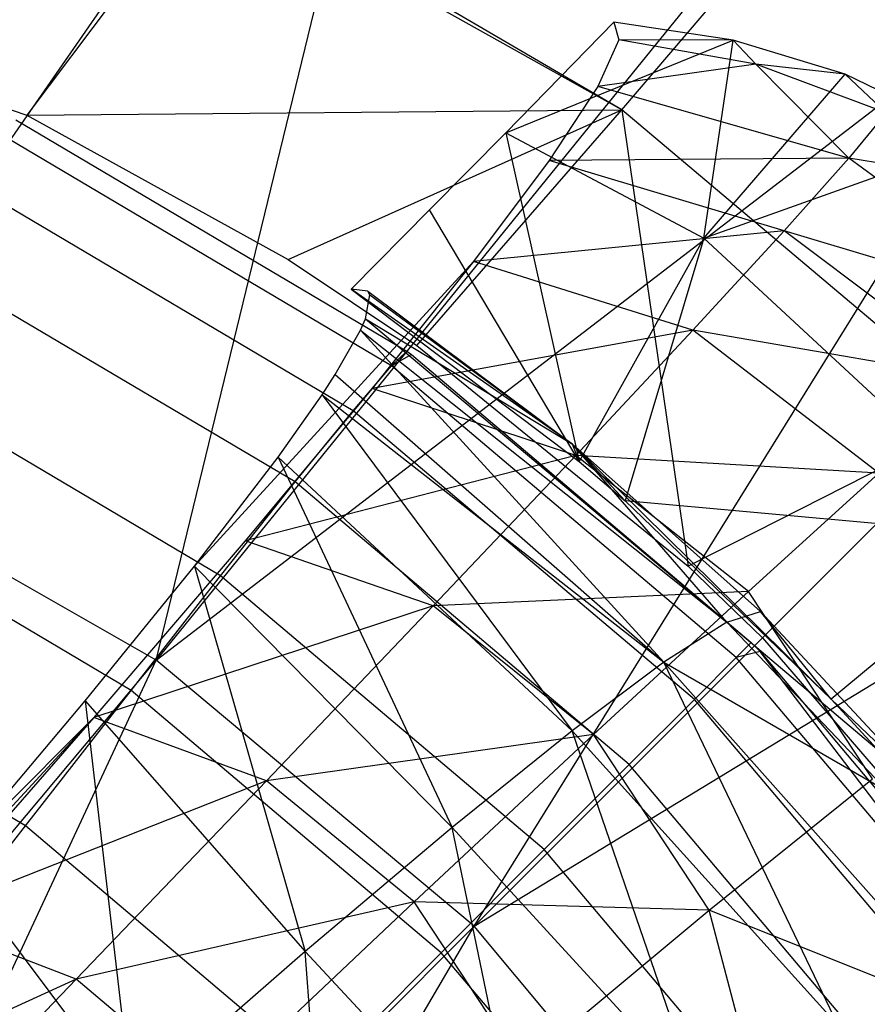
# Model space of a CAD drawing. Extents: x 4.9 to 22.3, y -20.4 to 0.
# Tile 86 of 95: x 18 to 19.4, y -6.6 to -5.1. Entities that reach past the tile are written whole.
import ezdxf

# ---------------------------------------------------------------- set-up
doc = ezdxf.new("R2010")
doc.units = 0
doc.header["$LTSCALE"] = 2.54
doc.layers.get('0').update_dxf_attribs({"color": 13, "linetype": 'CONTINUOUS'})

# ---------------------------------------------------------------- blocks, each defined once
blk = doc.blocks.new('AMELIA-10495_B_STL')
at = {"color": 0}
for p, q in [((18.6899, -4.3051, 14.5212), (17.6914, -5.7414, 15.5237)), ((18.6899, -4.3051, 14.5212), (17.6914, -5.7414, 15.5237)), ((18.2611, -6.0661, 15.5237), (18.6899, -4.3051, 14.5212)), ((18.2611, -6.0661, 15.5237), (18.6899, -4.3051, 14.5212)), ((19.3702, -4.6999, 14.5206), (18.2611, -6.0661, 15.5237)), ((19.3702, -4.6999, 14.5206), (18.2611, -6.0661, 15.5237)), ((16.8109, -4.7801, 12.7301), (18.0586, -5.2132, 12.7301)), ((16.8109, -4.7801, 12.7301), (18.0586, -5.2132, 12.7301)), ((18.3377, -4.8393, 12.8431), (18.0586, -5.2132, 12.7301)), ((18.3377, -4.8393, 12.8431), (18.0586, -5.2132, 12.7301)), ((18.9904, -5.2048, 12.8497), (18.3377, -4.8393, 12.8431)), ((18.9904, -5.2048, 12.8497), (18.3377, -4.8393, 12.8431)), ((18.9904, -5.2048, 12.8497), (18.3464, -4.8275, 12.8491)), ((18.9904, -5.2048, 12.8497), (18.3464, -4.8275, 12.8491)), ((18.9904, -5.2048, 12.8497), (19.2655, -4.8829, 13.104)), ((18.9904, -5.2048, 12.8497), (19.2655, -4.8829, 13.104)), ((18.2611, -6.0661, 15.5237), (19.7067, -4.9577, 14.5204)), ((18.2611, -6.0661, 15.5237), (19.7067, -4.9577, 14.5204)), ((18.7595, -6.4828, 15.5237), (19.7067, -4.9577, 14.5204)), ((18.7595, -6.4828, 15.5237), (19.7067, -4.9577, 14.5204)), ((18.8087, -5.2404, 12.7821), (18.978, -5.0672, 12.8688)), ((18.8087, -5.2404, 12.7821), (18.978, -5.0672, 12.8688)), ((18.978, -5.0672, 12.8688), (18.986, -5.0952, 12.0621)), ((19.1651, -5.0956, 12.9105), (18.978, -5.0672, 12.8688)), ((19.1651, -5.0956, 12.9105), (18.978, -5.0672, 12.8688)), ((18.978, -5.0672, 12.8688), (18.986, -5.0952, 12.0621)), ((18.8087, -5.2404, 12.7821), (19.1651, -5.0956, 12.9105)), ((18.8087, -5.2404, 12.7821), (19.1651, -5.0956, 12.9105)), ((18.986, -5.0952, 12.0621), (18.9528, -5.1681, 11.1805)), ((18.986, -5.0952, 12.0621), (18.9528, -5.1681, 11.1805)), ((19.1651, -5.0956, 12.9105), (18.986, -5.0952, 12.0621)), ((19.1651, -5.0956, 12.9105), (18.986, -5.0952, 12.0621)), ((19.2003, -5.1329, 12.0838), (18.986, -5.0952, 12.0621)), ((19.2003, -5.1329, 12.0838), (18.986, -5.0952, 12.0621)), ((19.119, -5.4055, 12.7959), (19.1651, -5.0956, 12.9105)), ((19.119, -5.4055, 12.7959), (19.1651, -5.0956, 12.9105)), ((19.3403, -5.1487, 12.9461), (19.1651, -5.0956, 12.9105)), ((19.3403, -5.1487, 12.9461), (19.1651, -5.0956, 12.9105)), ((19.2003, -5.1329, 12.0838), (19.1651, -5.0956, 12.9105)), ((19.2003, -5.1329, 12.0838), (19.1651, -5.0956, 12.9105)), ((19.2003, -5.1329, 12.0838), (18.9528, -5.1681, 11.1805)), ((19.2003, -5.1329, 12.0838), (18.9528, -5.1681, 11.1805)), ((19.3403, -5.1487, 12.9461), (19.2003, -5.1329, 12.0838)), ((19.3403, -5.1487, 12.9461), (19.2003, -5.1329, 12.0838)), ((19.4049, -5.2091, 12.0814), (19.2003, -5.1329, 12.0838)), ((19.4049, -5.2091, 12.0814), (19.2003, -5.1329, 12.0838)), ((19.3463, -5.2802, 11.1934), (19.2003, -5.1329, 12.0838)), ((19.3463, -5.2802, 11.1934), (19.2003, -5.1329, 12.0838)), ((19.119, -5.4055, 12.7959), (19.3403, -5.1487, 12.9461)), ((19.119, -5.4055, 12.7959), (19.3403, -5.1487, 12.9461)), ((19.5505, -5.2515, 12.9801), (19.3403, -5.1487, 12.9461)), ((19.3403, -5.1487, 12.9461), (19.4049, -5.2091, 12.0814)), ((19.5505, -5.2515, 12.9801), (19.3403, -5.1487, 12.9461)), ((19.3403, -5.1487, 12.9461), (19.4049, -5.2091, 12.0814)), ((18.9528, -5.1681, 11.1805), (18.8765, -5.2841, 10.3121)), ((18.9528, -5.1681, 11.1805), (18.8765, -5.2841, 10.3121)), ((19.3463, -5.2802, 11.1934), (18.9528, -5.1681, 11.1805)), ((19.3463, -5.2802, 11.1934), (18.9528, -5.1681, 11.1805)), ((18.0586, -5.2132, 12.7301), (18.9904, -5.2048, 12.8497)), ((18.0586, -5.2132, 12.7301), (18.9904, -5.2048, 12.8497)), ((18.4676, -5.4391, 12.7301), (18.9904, -5.2048, 12.8497)), ((18.4676, -5.4391, 12.7301), (18.9904, -5.2048, 12.8497)), ((18.6693, -5.5737, 12.7301), (18.9904, -5.2048, 12.8497)), ((18.6693, -5.5737, 12.7301), (18.9904, -5.2048, 12.8497)), ((18.9904, -5.2048, 12.8497), (19.0947, -5.9193, 12.7301)), ((19.5589, -5.6835, 12.8499), (18.9904, -5.2048, 12.8497)), ((19.5589, -5.6835, 12.8499), (18.9904, -5.2048, 12.8497)), ((18.9904, -5.2048, 12.8497), (19.0947, -5.9193, 12.7301)), ((19.4049, -5.2091, 12.0814), (19.3463, -5.2802, 11.1934)), ((19.4049, -5.2091, 12.0814), (19.3463, -5.2802, 11.1934)), ((18.0409, -5.2205, 12.7301), (18.6536, -5.5825, 12.7301)), ((18.0409, -5.2205, 12.7301), (18.6536, -5.5825, 12.7301)), ((18.0409, -5.2205, 12.7301), (18.6536, -5.5825, 12.7301)), ((18.0586, -5.2132, 12.7301), (18.4676, -5.4391, 12.7301)), ((18.0586, -5.2132, 12.7301), (18.4676, -5.4391, 12.7301)), ((18.6895, -5.3612, 12.7468), (18.8087, -5.2404, 12.7821)), ((18.6895, -5.3612, 12.7468), (18.8087, -5.2404, 12.7821)), ((20.0082, -5.2341, 14.5203), (18.7595, -6.4828, 15.5237)), ((20.0082, -5.2341, 14.5203), (18.7595, -6.4828, 15.5237)), ((18.8087, -5.2404, 12.7821), (19.119, -5.4055, 12.7959)), ((18.8087, -5.2404, 12.7821), (19.119, -5.4055, 12.7959)), ((18.8087, -5.2404, 12.7821), (18.9238, -5.755, 12.7304)), ((18.8087, -5.2404, 12.7821), (18.9238, -5.755, 12.7304)), ((18.6298, -5.6055, 11.9154), (18.0171, -5.2429, 11.9154)), ((18.6298, -5.6055, 11.9154), (18.0171, -5.2429, 11.9154)), ((19.119, -5.4055, 12.7959), (19.5505, -5.2515, 12.9801)), ((19.119, -5.4055, 12.7959), (19.5505, -5.2515, 12.9801)), ((18.8765, -5.2841, 10.3121), (18.7582, -5.442, 9.4595)), ((18.8765, -5.2841, 10.3121), (18.7582, -5.442, 9.4595)), ((19.3463, -5.2802, 11.1934), (18.8765, -5.2841, 10.3121)), ((19.3463, -5.2802, 11.1934), (18.8765, -5.2841, 10.3121)), ((19.2449, -5.3941, 10.3188), (18.8765, -5.2841, 10.3121)), ((19.2449, -5.3941, 10.3188), (18.8765, -5.2841, 10.3121)), ((19.2449, -5.3941, 10.3188), (19.3463, -5.2802, 11.1934)), ((19.2449, -5.3941, 10.3188), (19.3463, -5.2802, 11.1934)), ((19.5935, -5.3204, 12.0793), (19.3463, -5.2802, 11.1934)), ((19.5935, -5.3204, 12.0793), (19.3463, -5.2802, 11.1934)), ((19.68, -5.5246, 11.1859), (19.3463, -5.2802, 11.1934)), ((19.68, -5.5246, 11.1859), (19.3463, -5.2802, 11.1934)), ((18.5697, -5.6757, 11.1175), (17.963, -5.3168, 11.1175)), ((18.5697, -5.6757, 11.1175), (17.963, -5.3168, 11.1175)), ((18.5663, -5.4852, 12.7306), (18.6895, -5.3612, 12.7468)), ((18.5663, -5.4852, 12.7306), (18.6895, -5.3612, 12.7468)), ((18.9238, -5.755, 12.7304), (18.6895, -5.3612, 12.7468)), ((18.9238, -5.755, 12.7304), (18.6895, -5.3612, 12.7468)), ((19.2449, -5.3941, 10.3188), (18.7582, -5.442, 9.4595)), ((19.2449, -5.3941, 10.3188), (18.7582, -5.442, 9.4595)), ((19.1019, -5.5496, 9.4604), (19.2449, -5.3941, 10.3188)), ((19.1019, -5.5496, 9.4604), (19.2449, -5.3941, 10.3188)), ((19.68, -5.5246, 11.1859), (19.2449, -5.3941, 10.3188)), ((19.68, -5.5246, 11.1859), (19.2449, -5.3941, 10.3188)), ((19.5573, -5.6284, 10.3082), (19.2449, -5.3941, 10.3188)), ((19.5573, -5.6284, 10.3082), (19.2449, -5.3941, 10.3188)), ((19.119, -5.4055, 12.7959), (18.9238, -5.755, 12.7304)), ((19.119, -5.4055, 12.7959), (18.9238, -5.755, 12.7304)), ((19.119, -5.4055, 12.7959), (18.9959, -5.8166, 12.7304)), ((19.119, -5.4055, 12.7959), (18.9959, -5.8166, 12.7304)), ((19.119, -5.4055, 12.7959), (19.6247, -5.8741, 12.7959)), ((19.119, -5.4055, 12.7959), (19.6247, -5.8741, 12.7959)), ((18.4787, -5.7872, 10.3318), (17.8843, -5.436, 10.3318)), ((18.4787, -5.7872, 10.3318), (17.8843, -5.436, 10.3318)), ((18.4676, -5.4391, 12.7301), (18.6693, -5.5737, 12.7301)), ((18.4676, -5.4391, 12.7301), (18.6693, -5.5737, 12.7301)), ((18.3208, -5.9192, 8.6637), (18.7582, -5.442, 9.4595)), ((18.3208, -5.9192, 8.6637), (18.7582, -5.442, 9.4595)), ((18.7582, -5.442, 9.4595), (18.5992, -5.6408, 8.6255)), ((18.7582, -5.442, 9.4595), (18.5992, -5.6408, 8.6255)), ((19.1019, -5.5496, 9.4604), (18.7582, -5.442, 9.4595)), ((19.1019, -5.5496, 9.4604), (18.7582, -5.442, 9.4595)), ((18.5928, -5.4884, 12.0709), (18.5663, -5.4852, 12.7306)), ((18.5663, -5.4852, 12.7306), (18.9238, -5.755, 12.7304)), ((18.5928, -5.4884, 12.0709), (18.5663, -5.4852, 12.7306)), ((18.9134, -5.7283, 11.8778), (18.5663, -5.4852, 12.7306)), ((18.5663, -5.4852, 12.7306), (18.9238, -5.755, 12.7304)), ((18.9134, -5.7283, 11.8778), (18.5663, -5.4852, 12.7306)), ((18.5891, -5.5318, 11.1973), (18.5958, -5.4944, 11.8702)), ((18.5891, -5.5318, 11.1973), (18.5958, -5.4944, 11.8702)), ((18.5958, -5.4944, 11.8702), (18.5928, -5.4884, 12.0709)), ((18.5928, -5.4884, 12.0709), (18.9134, -5.7283, 11.8778)), ((18.5958, -5.4944, 11.8702), (18.5928, -5.4884, 12.0709)), ((18.5928, -5.4884, 12.0709), (18.9134, -5.7283, 11.8778)), ((18.5958, -5.4944, 11.8702), (18.9134, -5.7283, 11.8778)), ((18.5958, -5.4944, 11.8702), (18.9134, -5.7283, 11.8778)), ((18.5812, -5.5498, 10.9778), (18.5891, -5.5318, 11.1973)), ((18.5812, -5.5498, 10.9778), (18.5891, -5.5318, 11.1973)), ((18.5891, -5.5318, 11.1973), (18.9134, -5.7283, 11.8778)), ((18.5891, -5.5318, 11.1973), (18.9134, -5.7283, 11.8778)), ((18.5891, -5.5318, 11.1973), (19.1553, -6.0066, 11.0043)), ((18.5891, -5.5318, 11.1973), (19.1553, -6.0066, 11.0043)), ((18.5417, -5.6188, 10.3364), (18.5812, -5.5498, 10.9778)), ((18.5417, -5.6188, 10.3364), (18.5812, -5.5498, 10.9778)), ((18.5812, -5.5498, 10.9778), (19.1553, -6.0066, 11.0043)), ((18.5812, -5.5498, 10.9778), (19.1553, -6.0066, 11.0043)), ((18.5812, -5.5498, 10.9778), (19.0565, -6.0692, 10.1365)), ((18.5812, -5.5498, 10.9778), (19.0565, -6.0692, 10.1365)), ((19.1019, -5.5496, 9.4604), (18.5992, -5.6408, 8.6255)), ((19.1019, -5.5496, 9.4604), (18.5992, -5.6408, 8.6255)), ((18.7595, -6.4828, 15.5237), (20.2956, -5.5487, 14.5204)), ((18.7595, -6.4828, 15.5237), (20.2956, -5.5487, 14.5204)), ((18.9183, -5.7457, 8.6209), (19.1019, -5.5496, 9.4604)), ((18.9183, -5.7457, 8.6209), (19.1019, -5.5496, 9.4604)), ((19.5573, -5.6284, 10.3082), (19.1019, -5.5496, 9.4604)), ((19.5573, -5.6284, 10.3082), (19.1019, -5.5496, 9.4604)), ((19.3934, -5.7735, 9.447), (19.1019, -5.5496, 9.4604)), ((19.3934, -5.7735, 9.447), (19.1019, -5.5496, 9.4604)), ((18.6693, -5.5737, 12.7301), (19.0947, -5.9193, 12.7301)), ((18.6693, -5.5737, 12.7301), (19.0947, -5.9193, 12.7301)), ((18.362, -5.9343, 9.5537), (17.7864, -5.5941, 9.5537)), ((18.362, -5.9343, 9.5537), (17.7864, -5.5941, 9.5537)), ((18.6298, -5.6055, 11.9154), (18.6536, -5.5825, 12.7301)), ((18.6298, -5.6055, 11.9154), (18.6536, -5.5825, 12.7301)), ((18.6612, -5.5879, 12.7301), (18.6298, -5.6055, 11.9154)), ((18.6612, -5.5879, 12.7301), (18.6298, -5.6055, 11.9154)), ((18.6536, -5.5825, 12.7301), (18.6612, -5.5879, 12.7301)), ((18.6536, -5.5825, 12.7301), (18.6612, -5.5879, 12.7301)), ((18.6536, -5.5825, 12.7301), (18.6612, -5.5879, 12.7301)), ((18.6612, -5.5879, 12.7301), (19.1934, -6.0387, 12.7301)), ((18.6612, -5.5879, 12.7301), (19.1934, -6.0387, 12.7301)), ((18.6612, -5.5879, 12.7301), (19.1934, -6.0387, 12.7301)), ((18.5697, -5.6757, 11.1175), (18.6298, -5.6055, 11.9154)), ((18.5697, -5.6757, 11.1175), (18.6298, -5.6055, 11.9154)), ((19.1699, -6.0622, 11.9154), (18.6298, -5.6055, 11.9154)), ((19.1699, -6.0622, 11.9154), (18.6298, -5.6055, 11.9154)), ((18.521, -5.6507, 10.0993), (18.5417, -5.6188, 10.3364)), ((18.521, -5.6507, 10.0993), (18.5417, -5.6188, 10.3364)), ((18.5417, -5.6188, 10.3364), (19.0565, -6.0692, 10.1365)), ((18.5417, -5.6188, 10.3364), (19.0565, -6.0692, 10.1365)), ((18.5992, -5.6408, 8.6255), (18.4005, -5.8792, 7.813)), ((18.5992, -5.6408, 8.6255), (18.4005, -5.8792, 7.813)), ((18.9183, -5.7457, 8.6209), (18.5992, -5.6408, 8.6255)), ((18.9183, -5.7457, 8.6209), (18.5992, -5.6408, 8.6255)), ((18.4519, -5.7483, 9.4909), (18.521, -5.6507, 10.0993)), ((18.4519, -5.7483, 9.4909), (18.521, -5.6507, 10.0993)), ((18.521, -5.6507, 10.0993), (19.0565, -6.0692, 10.1365)), ((18.521, -5.6507, 10.0993), (19.0565, -6.0692, 10.1365)), ((18.521, -5.6507, 10.0993), (18.9126, -6.1769, 9.2853)), ((18.521, -5.6507, 10.0993), (18.9126, -6.1769, 9.2853)), ((18.4787, -5.7872, 10.3318), (18.5697, -5.6757, 11.1175)), ((18.4787, -5.7872, 10.3318), (18.5697, -5.6757, 11.1175)), ((19.1043, -6.1277, 11.1175), (18.5697, -5.6757, 11.1175)), ((19.1043, -6.1277, 11.1175), (18.5697, -5.6757, 11.1175)), ((19.5589, -5.6835, 12.8499), (19.0947, -5.9193, 12.7301)), ((19.5589, -5.6835, 12.8499), (19.0947, -5.9193, 12.7301)), ((19.2111, -6.0313, 12.7301), (19.5589, -5.6835, 12.8499)), ((19.2111, -6.0313, 12.7301), (19.5589, -5.6835, 12.8499)), ((18.9959, -5.8166, 12.7304), (18.9134, -5.7283, 11.8778)), ((18.9134, -5.7283, 11.8778), (19.3185, -6.1271, 12.7304)), ((18.9959, -5.8166, 12.7304), (18.9134, -5.7283, 11.8778)), ((18.9238, -5.755, 12.7304), (18.9134, -5.7283, 11.8778)), ((18.9238, -5.755, 12.7304), (18.9134, -5.7283, 11.8778)), ((19.1553, -6.0066, 11.0043), (18.9134, -5.7283, 11.8778)), ((18.9134, -5.7283, 11.8778), (19.3185, -6.1271, 12.7304)), ((18.9134, -5.7283, 11.8778), (19.2077, -5.9903, 11.8854)), ((18.9134, -5.7283, 11.8778), (19.2077, -5.9903, 11.8854)), ((19.1553, -6.0066, 11.0043), (18.9134, -5.7283, 11.8778)), ((18.2611, -6.0661, 15.5237), (17.6914, -5.7414, 15.5237)), ((18.2611, -6.0661, 15.5237), (17.6914, -5.7414, 15.5237)), ((18.3208, -5.9192, 8.6637), (18.4519, -5.7483, 9.4909)), ((18.3208, -5.9192, 8.6637), (18.4519, -5.7483, 9.4909)), ((18.9183, -5.7457, 8.6209), (18.4005, -5.8792, 7.813)), ((18.9183, -5.7457, 8.6209), (18.4005, -5.8792, 7.813)), ((18.4519, -5.7483, 9.4909), (18.9126, -6.1769, 9.2853)), ((18.4519, -5.7483, 9.4909), (18.9126, -6.1769, 9.2853)), ((18.4519, -5.7483, 9.4909), (18.7249, -6.3284, 8.4538)), ((18.4519, -5.7483, 9.4909), (18.7249, -6.3284, 8.4538)), ((18.6952, -5.9812, 7.8031), (18.9183, -5.7457, 8.6209)), ((18.6952, -5.9812, 7.8031), (18.9183, -5.7457, 8.6209)), ((19.3934, -5.7735, 9.447), (18.9183, -5.7457, 8.6209)), ((19.3934, -5.7735, 9.447), (18.9183, -5.7457, 8.6209)), ((19.1893, -5.9586, 8.605), (18.9183, -5.7457, 8.6209)), ((19.1893, -5.9586, 8.605), (18.9183, -5.7457, 8.6209)), ((18.9238, -5.755, 12.7304), (18.9959, -5.8166, 12.7304)), ((18.9238, -5.755, 12.7304), (18.9959, -5.8166, 12.7304)), ((19.3934, -5.7735, 9.447), (19.1893, -5.9586, 8.605)), ((19.3934, -5.7735, 9.447), (19.1893, -5.9586, 8.605)), ((18.222, -6.1138, 8.7821), (17.6711, -5.7875, 8.7821)), ((18.222, -6.1138, 8.7821), (17.6711, -5.7875, 8.7821)), ((18.362, -5.9343, 9.5537), (18.4787, -5.7872, 10.3318)), ((18.362, -5.9343, 9.5537), (18.4787, -5.7872, 10.3318)), ((19.0023, -6.2297, 10.3318), (18.4787, -5.7872, 10.3318)), ((19.0023, -6.2297, 10.3318), (18.4787, -5.7872, 10.3318)), ((19.6247, -5.8741, 12.7959), (18.9959, -5.8166, 12.7304)), ((18.9959, -5.8166, 12.7304), (19.3185, -6.1271, 12.7304)), ((19.6247, -5.8741, 12.7959), (18.9959, -5.8166, 12.7304)), ((18.9959, -5.8166, 12.7304), (19.3185, -6.1271, 12.7304)), ((18.4005, -5.8792, 7.813), (18.1633, -6.1561, 7.0247)), ((18.4005, -5.8792, 7.813), (18.1633, -6.1561, 7.0247)), ((18.6952, -5.9812, 7.8031), (18.4005, -5.8792, 7.813)), ((18.6952, -5.9812, 7.8031), (18.4005, -5.8792, 7.813)), ((19.6247, -5.8741, 12.7959), (19.3185, -6.1271, 12.7304)), ((19.6247, -5.8741, 12.7959), (19.3185, -6.1271, 12.7304)), ((18.1495, -6.1302, 7.8578), (18.3208, -5.9192, 8.6637)), ((18.1495, -6.1302, 7.8578), (18.3208, -5.9192, 8.6637)), ((18.3208, -5.9192, 8.6637), (18.7249, -6.3284, 8.4538)), ((18.3208, -5.9192, 8.6637), (18.7249, -6.3284, 8.4538)), ((18.3208, -5.9192, 8.6637), (18.4946, -6.5225, 7.6454)), ((18.3208, -5.9192, 8.6637), (18.4946, -6.5225, 7.6454)), ((19.0947, -5.9193, 12.7301), (19.2111, -6.0313, 12.7301)), ((19.0947, -5.9193, 12.7301), (19.2111, -6.0313, 12.7301)), ((18.222, -6.1138, 8.7821), (18.362, -5.9343, 9.5537)), ((18.222, -6.1138, 8.7821), (18.362, -5.9343, 9.5537)), ((18.8691, -6.3629, 9.5537), (18.362, -5.9343, 9.5537)), ((18.8691, -6.3629, 9.5537), (18.362, -5.9343, 9.5537)), ((19.1893, -5.9586, 8.605), (18.6952, -5.9812, 7.8031)), ((19.1893, -5.9586, 8.605), (18.6952, -5.9812, 7.8031)), ((19.1893, -5.9586, 8.605), (18.9463, -6.1827, 7.7848)), ((19.1893, -5.9586, 8.605), (18.9463, -6.1827, 7.7848)), ((19.3831, -6.2519, 8.5948), (19.1893, -5.9586, 8.605)), ((19.3831, -6.2519, 8.5948), (19.1893, -5.9586, 8.605)), ((18.6952, -5.9812, 7.8031), (18.1633, -6.1561, 7.0247)), ((18.6952, -5.9812, 7.8031), (18.1633, -6.1561, 7.0247)), ((18.434, -6.255, 7.0096), (18.6952, -5.9812, 7.8031)), ((18.434, -6.255, 7.0096), (18.6952, -5.9812, 7.8031)), ((18.9463, -6.1827, 7.7848), (18.6952, -5.9812, 7.8031)), ((18.9463, -6.1827, 7.7848), (18.6952, -5.9812, 7.8031)), ((19.1553, -6.0066, 11.0043), (19.2077, -5.9903, 11.8854)), ((19.1553, -6.0066, 11.0043), (19.2077, -5.9903, 11.8854)), ((19.2077, -5.9903, 11.8854), (19.4761, -6.2781, 11.8929)), ((19.3185, -6.1271, 12.7304), (19.2077, -5.9903, 11.8854)), ((19.3185, -6.1271, 12.7304), (19.2077, -5.9903, 11.8854)), ((19.2077, -5.9903, 11.8854), (19.4761, -6.2781, 11.8929)), ((19.1553, -6.0066, 11.0043), (19.0565, -6.0692, 10.1365)), ((19.1553, -6.0066, 11.0043), (19.0565, -6.0692, 10.1365)), ((19.4075, -6.272, 11.0175), (19.1553, -6.0066, 11.0043)), ((19.1553, -6.0066, 11.0043), (19.4761, -6.2781, 11.8929)), ((19.1553, -6.0066, 11.0043), (19.4761, -6.2781, 11.8929)), ((19.4075, -6.272, 11.0175), (19.1553, -6.0066, 11.0043)), ((18.0565, -6.3258, 8.0212), (17.5347, -6.0158, 8.0212)), ((18.0565, -6.3258, 8.0212), (17.5347, -6.0158, 8.0212)), ((19.1934, -6.0387, 12.7301), (19.1699, -6.0622, 11.9154)), ((19.1934, -6.0387, 12.7301), (19.1699, -6.0622, 11.9154)), ((19.1934, -6.0387, 12.7301), (19.2071, -6.0525, 12.7301)), ((19.1934, -6.0387, 12.7301), (19.2071, -6.0525, 12.7301)), ((19.1934, -6.0387, 12.7301), (19.2071, -6.0525, 12.7301)), ((19.2111, -6.0313, 12.7301), (19.6214, -6.5079, 12.7301)), ((19.2111, -6.0313, 12.7301), (19.6214, -6.5079, 12.7301)), ((19.2071, -6.0525, 12.7301), (19.1699, -6.0622, 11.9154)), ((19.2071, -6.0525, 12.7301), (19.1699, -6.0622, 11.9154)), ((19.2071, -6.0525, 12.7301), (19.6496, -6.5784, 12.7301)), ((19.6265, -6.6022, 11.9154), (19.2071, -6.0525, 12.7301)), ((19.6265, -6.6022, 11.9154), (19.2071, -6.0525, 12.7301)), ((19.2071, -6.0525, 12.7301), (19.6496, -6.5784, 12.7301)), ((19.2071, -6.0525, 12.7301), (19.6496, -6.5784, 12.7301)), ((17.088, -7.4671, 16.5022), (18.2611, -6.0661, 15.5237)), ((17.088, -7.4671, 16.5022), (18.2611, -6.0661, 15.5237)), ((17.4601, -7.7823, 16.5022), (18.2611, -6.0661, 15.5237)), ((17.4601, -7.7823, 16.5022), (18.2611, -6.0661, 15.5237)), ((18.7595, -6.4828, 15.5237), (18.2611, -6.0661, 15.5237)), ((18.7595, -6.4828, 15.5237), (18.2611, -6.0661, 15.5237)), ((19.0565, -6.0692, 10.1365), (18.9126, -6.1769, 9.2853)), ((19.0565, -6.0692, 10.1365), (18.9126, -6.1769, 9.2853)), ((19.0565, -6.0692, 10.1365), (19.4075, -6.272, 11.0175)), ((19.3298, -6.6383, 9.3438), (19.0565, -6.0692, 10.1365)), ((19.3298, -6.6383, 9.3438), (19.0565, -6.0692, 10.1365)), ((19.5062, -6.5756, 10.1895), (19.0565, -6.0692, 10.1365)), ((19.5062, -6.5756, 10.1895), (19.0565, -6.0692, 10.1365)), ((19.0565, -6.0692, 10.1365), (19.4075, -6.272, 11.0175)), ((19.1699, -6.0622, 11.9154), (19.1043, -6.1277, 11.1175)), ((19.1699, -6.0622, 11.9154), (19.1043, -6.1277, 11.1175)), ((19.6265, -6.6022, 11.9154), (19.1699, -6.0622, 11.9154)), ((19.6265, -6.6022, 11.9154), (19.1699, -6.0622, 11.9154)), ((18.0565, -6.3258, 8.0212), (18.222, -6.1138, 8.7821)), ((18.0565, -6.3258, 8.0212), (18.222, -6.1138, 8.7821)), ((18.7076, -6.5244, 8.7821), (18.222, -6.1138, 8.7821)), ((18.7076, -6.5244, 8.7821), (18.222, -6.1138, 8.7821)), ((17.9392, -6.3802, 7.0759), (18.1495, -6.1302, 7.8578)), ((17.9392, -6.3802, 7.0759), (18.1495, -6.1302, 7.8578)), ((18.1495, -6.1302, 7.8578), (18.4946, -6.5225, 7.6454)), ((18.1495, -6.1302, 7.8578), (18.4946, -6.5225, 7.6454)), ((18.1495, -6.1302, 7.8578), (18.2232, -6.7578, 6.8631)), ((18.1495, -6.1302, 7.8578), (18.2232, -6.7578, 6.8631)), ((19.1043, -6.1277, 11.1175), (19.0023, -6.2297, 10.3318)), ((19.1043, -6.1277, 11.1175), (19.0023, -6.2297, 10.3318)), ((19.5564, -6.6623, 11.1175), (19.1043, -6.1277, 11.1175)), ((19.5564, -6.6623, 11.1175), (19.1043, -6.1277, 11.1175)), ((19.3185, -6.1271, 12.7304), (19.3967, -6.2124, 12.7304)), ((19.4761, -6.2781, 11.8929), (19.3185, -6.1271, 12.7304)), ((19.4761, -6.2781, 11.8929), (19.3185, -6.1271, 12.7304)), ((19.3185, -6.1271, 12.7304), (19.3967, -6.2124, 12.7304)), ((17.691, -6.668, 6.321), (18.1633, -6.1561, 7.0247)), ((17.691, -6.668, 6.321), (18.1633, -6.1561, 7.0247)), ((18.1633, -6.1561, 7.0247), (17.8887, -6.4703, 6.2635)), ((18.1633, -6.1561, 7.0247), (17.8887, -6.4703, 6.2635)), ((17.9392, -6.3802, 7.0759), (18.1633, -6.1561, 7.0247)), ((17.9392, -6.3802, 7.0759), (18.1633, -6.1561, 7.0247)), ((18.434, -6.255, 7.0096), (18.1633, -6.1561, 7.0247)), ((18.434, -6.255, 7.0096), (18.1633, -6.1561, 7.0247)), ((18.9126, -6.1769, 9.2853), (18.7249, -6.3284, 8.4538)), ((18.9126, -6.1769, 9.2853), (18.7249, -6.3284, 8.4538)), ((19.1084, -6.7461, 8.5176), (18.9126, -6.1769, 9.2853)), ((19.1084, -6.7461, 8.5176), (18.9126, -6.1769, 9.2853)), ((19.3298, -6.6383, 9.3438), (18.9126, -6.1769, 9.2853)), ((19.3298, -6.6383, 9.3438), (18.9126, -6.1769, 9.2853)), ((18.9463, -6.1827, 7.7848), (18.434, -6.255, 7.0096)), ((18.9463, -6.1827, 7.7848), (18.434, -6.255, 7.0096)), ((18.9463, -6.1827, 7.7848), (18.6654, -6.4448, 6.989)), ((18.9463, -6.1827, 7.7848), (18.6654, -6.4448, 6.989)), ((19.1275, -6.4578, 7.7734), (18.9463, -6.1827, 7.7848)), ((19.1275, -6.4578, 7.7734), (18.9463, -6.1827, 7.7848)), ((19.0023, -6.2297, 10.3318), (18.8691, -6.3629, 9.5537)), ((19.0023, -6.2297, 10.3318), (18.8691, -6.3629, 9.5537)), ((19.4448, -6.7534, 10.3318), (19.0023, -6.2297, 10.3318)), ((19.4448, -6.7534, 10.3318), (19.0023, -6.2297, 10.3318)), ((18.434, -6.255, 7.0096), (17.8887, -6.4703, 6.2635)), ((18.434, -6.255, 7.0096), (17.8887, -6.4703, 6.2635)), ((18.1355, -6.5659, 6.2432), (18.434, -6.255, 7.0096)), ((18.1355, -6.5659, 6.2432), (18.434, -6.255, 7.0096)), ((18.6654, -6.4448, 6.989), (18.434, -6.255, 7.0096)), ((18.6654, -6.4448, 6.989), (18.434, -6.255, 7.0096)), ((19.1275, -6.4578, 7.7734), (19.3831, -6.2519, 8.5948)), ((19.1275, -6.4578, 7.7734), (19.3831, -6.2519, 8.5948)), ((17.8631, -6.5708, 7.2758), (18.0565, -6.3258, 8.0212)), ((17.8631, -6.5708, 7.2758), (18.0565, -6.3258, 8.0212)), ((18.5167, -6.7153, 8.0212), (18.0565, -6.3258, 8.0212)), ((18.5167, -6.7153, 8.0212), (18.0565, -6.3258, 8.0212)), ((18.7249, -6.3284, 8.4538), (18.4946, -6.5225, 7.6454)), ((18.7249, -6.3284, 8.4538), (18.4946, -6.5225, 7.6454)), ((18.8433, -6.8976, 7.7143), (18.7249, -6.3284, 8.4538)), ((18.8433, -6.8976, 7.7143), (18.7249, -6.3284, 8.4538)), ((19.1084, -6.7461, 8.5176), (18.7249, -6.3284, 8.4538)), ((19.1084, -6.7461, 8.5176), (18.7249, -6.3284, 8.4538)), ((18.8691, -6.3629, 9.5537), (18.7076, -6.5244, 8.7821)), ((18.8691, -6.3629, 9.5537), (18.7076, -6.5244, 8.7821)), ((19.2977, -6.87, 9.5537), (18.8691, -6.3629, 9.5537)), ((19.2977, -6.87, 9.5537), (18.8691, -6.3629, 9.5537)), ((17.9392, -6.3802, 7.0759), (18.2232, -6.7578, 6.8631)), ((17.9392, -6.3802, 7.0759), (18.2232, -6.7578, 6.8631)), ((18.6654, -6.4448, 6.989), (18.1355, -6.5659, 6.2432)), ((18.6654, -6.4448, 6.989), (18.1355, -6.5659, 6.2432)), ((18.6654, -6.4448, 6.989), (18.3477, -6.7436, 6.2204)), ((18.6654, -6.4448, 6.989), (18.3477, -6.7436, 6.2204)), ((19.1275, -6.4578, 7.7734), (18.6654, -6.4448, 6.989)), ((19.1275, -6.4578, 7.7734), (18.6654, -6.4448, 6.989)), ((18.8344, -6.7012, 6.9765), (18.6654, -6.4448, 6.989)), ((18.8344, -6.7012, 6.9765), (18.6654, -6.4448, 6.989)), ((18.8344, -6.7012, 6.9765), (19.1275, -6.4578, 7.7734)), ((18.8344, -6.7012, 6.9765), (19.1275, -6.4578, 7.7734)), ((19.4715, -6.5958, 8.5742), (19.1275, -6.4578, 7.7734)), ((19.4715, -6.5958, 8.5742), (19.1275, -6.4578, 7.7734)), ((19.2125, -6.7798, 7.7547), (19.1275, -6.4578, 7.7734)), ((19.2125, -6.7798, 7.7547), (19.1275, -6.4578, 7.7734)), ((18.1355, -6.5659, 6.2432), (17.8887, -6.4703, 6.2635)), ((18.1355, -6.5659, 6.2432), (17.8887, -6.4703, 6.2635)), ((17.4601, -7.7823, 16.5022), (18.7595, -6.4828, 15.5237)), ((17.4601, -7.7823, 16.5022), (18.7595, -6.4828, 15.5237)), ((17.7752, -8.1544, 16.5022), (18.7595, -6.4828, 15.5237)), ((17.7752, -8.1544, 16.5022), (18.7595, -6.4828, 15.5237)), ((19.1763, -6.9813, 15.5237), (18.7595, -6.4828, 15.5237)), ((19.1763, -6.9813, 15.5237), (18.7595, -6.4828, 15.5237)), ((18.4946, -6.5225, 7.6454), (18.2232, -6.7578, 6.8631)), ((18.4946, -6.5225, 7.6454), (18.2232, -6.7578, 6.8631)), ((18.5358, -7.0915, 6.9374), (18.4946, -6.5225, 7.6454)), ((18.5358, -7.0915, 6.9374), (18.4946, -6.5225, 7.6454)), ((18.8433, -6.8976, 7.7143), (18.4946, -6.5225, 7.6454)), ((18.8433, -6.8976, 7.7143), (18.4946, -6.5225, 7.6454)), ((18.7076, -6.5244, 8.7821), (18.5167, -6.7153, 8.0212)), ((18.7076, -6.5244, 8.7821), (18.5167, -6.7153, 8.0212)), ((19.1183, -7.01, 8.7821), (18.7076, -6.5244, 8.7821)), ((19.1183, -7.01, 8.7821), (18.7076, -6.5244, 8.7821)), ((18.1355, -6.5659, 6.2432), (17.5779, -6.8208, 5.532)), ((18.1355, -6.5659, 6.2432), (17.5779, -6.8208, 5.532)), ((17.8011, -6.9128, 5.5067), (18.1355, -6.5659, 6.2432)), ((17.8011, -6.9128, 5.5067), (18.1355, -6.5659, 6.2432)), ((18.3477, -6.7436, 6.2204), (18.1355, -6.5659, 6.2432)), ((18.3477, -6.7436, 6.2204), (18.1355, -6.5659, 6.2432))]:
    blk.add_line(p, q, dxfattribs=at)

msp = doc.modelspace()

# ---------------------------------------------------------------- block references
at = {"color": 0}
msp.add_blockref('AMELIA-10495_B_STL', (0, 0), dxfattribs=at)

doc.saveas('drawing.dxf')
